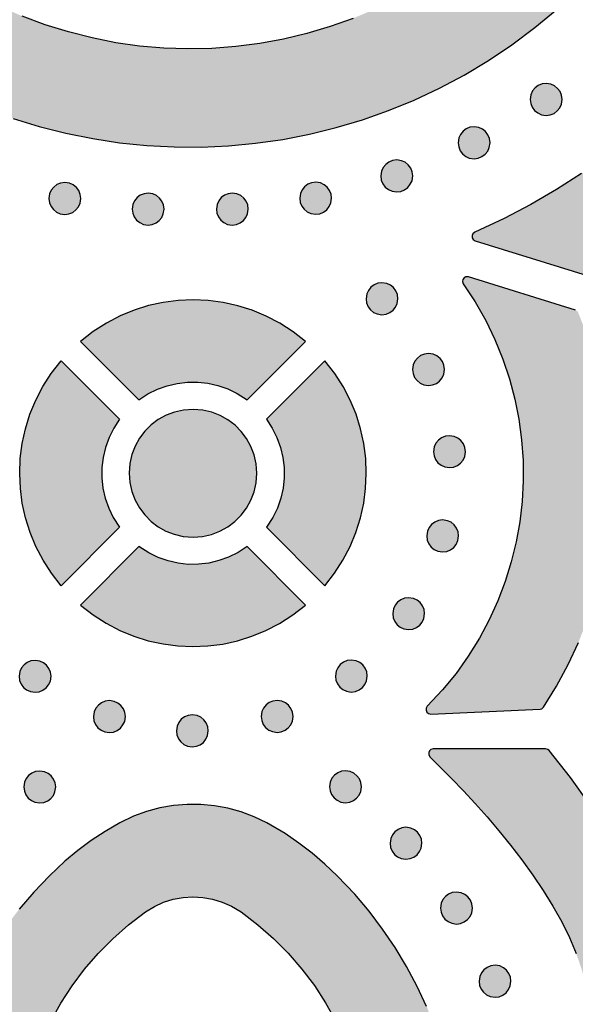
# Model space of a CAD drawing. Header units: millimetres. Extents: x -575 to 893, y -1168 to -690.
# Tile 59 of 72: x 469 to 528, y -888 to -784. Entities that reach past the tile are written whole.
import ezdxf

# ---------------------------------------------------------------- set-up
doc = ezdxf.new("R2010")
doc.units = ezdxf.units.MM
doc.layers.add('pattern', color=7, linetype='Continuous', true_color=0x000000)

msp = doc.modelspace()

# ---------------------------------------------------------------- hatches: boundary and pattern name
at = {"layer": 'pattern'}
for points in [[(526.09, -783.13), (528.85, -780.61), (531.49, -777.99), (534.03, -775.26), (536.45, -772.44), (538.75, -769.51), (540.93, -766.5), (542.99, -763.4), (544.92, -760.22), (546.72, -756.95), (548.42, -753.54), (548.47, -753.4), (548.43, -753.15), (543.55, -741.61), (543.42, -741.42), (543.22, -741.33), (543.01, -741.32), (542.82, -741.41), (542.66, -741.62), (541.28, -744.91), (539.78, -748.14), (538.14, -751.3), (536.38, -754.39), (534.5, -757.4), (532.49, -760.32), (530.37, -763.17), (528.13, -765.92), (525.78, -768.59), (523.32, -771.16), (520.76, -773.63), (517.97, -776.1), (515.89, -777.77), (513.73, -779.31), (511.52, -780.71), (509.24, -781.98), (506.91, -783.11), (504.54, -784.11), (502.12, -784.98), (499.67, -785.71), (497.19, -786.31), (494.68, -786.77), (492.16, -787.09), (489.63, -787.28), (487.08, -787.33), (484.54, -787.25), (482, -787.03), (479.48, -786.68), (476.97, -786.18), (474.48, -785.55), (472.02, -784.78), (469.59, -783.88), (467.21, -782.83), (464.87, -781.65), (462.58, -780.33), (460.28, -778.82), (457.53, -776.81), (454.88, -774.68), (452.33, -772.44), (449.89, -770.09), (447.56, -767.65), (445.35, -765.1), (443.24, -762.46), (441.26, -759.73), (439.4, -756.92), (437.66, -754.02), (436.05, -751.04), (434.58, -747.99), (433.23, -744.86), (432, -741.6), (431.87, -741.4), (431.68, -741.3), (431.46, -741.29), (431.26, -741.38), (431.1, -741.58), (426.28, -753.34), (426.24, -753.49), (426.29, -753.73), (427.93, -757), (429.7, -760.19), (431.59, -763.31), (433.61, -766.34), (435.74, -769.29), (437.98, -772.16), (440.33, -774.94), (442.8, -777.62), (445.37, -780.21), (448.19, -782.82), (450.52, -784.79), (452.93, -786.63), (455.4, -788.32), (457.94, -789.87), (460.54, -791.28), (463.19, -792.55), (465.89, -793.68), (468.63, -794.67), (471.4, -795.53), (474.21, -796.24), (477.04, -796.81), (479.89, -797.24), (482.76, -797.53), (485.63, -797.68), (488.51, -797.7), (491.39, -797.57), (494.25, -797.3), (497.11, -796.89), (499.95, -796.34), (502.76, -795.65), (505.54, -794.82), (508.29, -793.85), (510.99, -792.74), (513.66, -791.49), (516.27, -790.1), (518.82, -788.57), (521.31, -786.9), (523.73, -785.09)], [(555.89, -771.73), (553.8, -774.9), (551.62, -777.96), (549.35, -780.93), (546.98, -783.8), (544.51, -786.59), (541.93, -789.29), (539.24, -791.92), (536.21, -794.68), (533.75, -796.74), (531.24, -798.68), (528.66, -800.5), (526.01, -802.19), (523.29, -803.77), (520.48, -805.24), (517.38, -806.7), (517.19, -806.85), (517.1, -807.05), (517.11, -807.27), (517.22, -807.46), (517.43, -807.6), (529.27, -811.27), (529.42, -811.29), (529.66, -811.22), (532.9, -809.18), (536.05, -807.02), (539.11, -804.75), (542.08, -802.36), (544.96, -799.87), (547.74, -797.27), (550.43, -794.56), (553, -791.76), (555.48, -788.85), (557.84, -785.86), (560.2, -782.61), (560.29, -782.43), (560.26, -782.18), (556.76, -771.83), (556.64, -771.65), (556.48, -771.54), (556.28, -771.5), (556.09, -771.55)], [(526.61, -792.67), (526.55, -792.23), (526.39, -791.84), (526.14, -791.5), (525.81, -791.24), (525.43, -791.06), (524.93, -790.98), (524.49, -791.04), (524.09, -791.2), (523.76, -791.46), (523.49, -791.78), (523.32, -792.17), (523.24, -792.67), (523.3, -793.11), (523.46, -793.5), (523.71, -793.84), (524.04, -794.1), (524.43, -794.28), (524.93, -794.36), (525.36, -794.3), (525.76, -794.14), (526.1, -793.89), (526.36, -793.56), (526.54, -793.17)], [(519, -797.24), (518.94, -796.81), (518.78, -796.41), (518.53, -796.07), (518.2, -795.81), (517.81, -795.63), (517.31, -795.56), (516.88, -795.61), (516.48, -795.78), (516.15, -796.03), (515.88, -796.36), (515.7, -796.74), (515.63, -797.24), (515.69, -797.68), (515.85, -798.08), (516.1, -798.41), (516.43, -798.68), (516.81, -798.86), (517.31, -798.93), (517.75, -798.87), (518.15, -798.71), (518.48, -798.46), (518.75, -798.13), (518.92, -797.74)], [(510.84, -800.75), (510.78, -800.31), (510.62, -799.91), (510.37, -799.58), (510.04, -799.31), (509.65, -799.14), (509.15, -799.06), (508.71, -799.12), (508.32, -799.28), (507.98, -799.53), (507.72, -799.86), (507.54, -800.25), (507.47, -800.75), (507.52, -801.18), (507.69, -801.58), (507.94, -801.92), (508.27, -802.18), (508.65, -802.36), (509.15, -802.43), (509.59, -802.38), (509.98, -802.21), (510.32, -801.96), (510.58, -801.63), (510.76, -801.25)], [(475.79, -803.13), (475.73, -802.69), (475.57, -802.3), (475.32, -801.96), (474.99, -801.7), (474.6, -801.52), (474.1, -801.45), (473.66, -801.5), (473.27, -801.66), (472.93, -801.92), (472.67, -802.24), (472.49, -802.63), (472.42, -803.13), (472.47, -803.57), (472.64, -803.96), (472.89, -804.3), (473.21, -804.57), (473.6, -804.74), (474.1, -804.82), (474.54, -804.76), (474.93, -804.6), (475.27, -804.34), (475.53, -804.02), (475.71, -803.63)], [(502.27, -803.1), (502.21, -802.66), (502.05, -802.27), (501.8, -801.93), (501.47, -801.67), (501.09, -801.49), (500.59, -801.41), (500.15, -801.47), (499.76, -801.63), (499.42, -801.89), (499.15, -802.21), (498.98, -802.6), (498.9, -803.1), (498.96, -803.54), (499.12, -803.93), (499.37, -804.27), (499.7, -804.53), (500.09, -804.71), (500.59, -804.79), (501.02, -804.73), (501.42, -804.57), (501.76, -804.31), (502.02, -803.99), (502.2, -803.6)], [(484.58, -804.25), (484.52, -803.81), (484.36, -803.41), (484.11, -803.08), (483.78, -802.81), (483.39, -802.63), (482.89, -802.56), (482.46, -802.62), (482.06, -802.78), (481.73, -803.03), (481.46, -803.36), (481.28, -803.75), (481.21, -804.25), (481.27, -804.68), (481.43, -805.08), (481.68, -805.41), (482.01, -805.68), (482.39, -805.86), (482.89, -805.93), (483.33, -805.87), (483.73, -805.71), (484.06, -805.46), (484.33, -805.13), (484.5, -804.75)], [(493.47, -804.25), (493.41, -803.81), (493.25, -803.42), (493, -803.08), (492.67, -802.81), (492.28, -802.64), (491.78, -802.56), (491.35, -802.62), (490.95, -802.78), (490.62, -803.03), (490.35, -803.36), (490.17, -803.75), (490.1, -804.25), (490.16, -804.69), (490.32, -805.08), (490.57, -805.42), (490.9, -805.68), (491.28, -805.86), (491.78, -805.93), (492.22, -805.88), (492.62, -805.71), (492.95, -805.46), (493.22, -805.14), (493.39, -804.75)], [(524.66, -856.82), (526.02, -854.61), (527.25, -852.33), (528.33, -850), (529.27, -847.62), (530.07, -845.2), (530.73, -842.74), (531.24, -840.25), (531.61, -837.74), (531.83, -835.22), (531.91, -832.69), (531.84, -830.15), (531.62, -827.61), (531.26, -825.09), (530.75, -822.58), (530.09, -820.1), (529.28, -817.64), (528.31, -815.18), (528.23, -815.04), (528.01, -814.91), (516.71, -811.41), (516.46, -811.39), (516.25, -811.5), (516.12, -811.68), (516.08, -811.9), (516.17, -812.14), (517.42, -814.05), (518.54, -816.02), (519.51, -818.03), (520.35, -820.09), (521.05, -822.18), (521.61, -824.3), (522.04, -826.44), (522.33, -828.6), (522.48, -830.77), (522.5, -832.93), (522.39, -835.1), (522.14, -837.25), (521.76, -839.38), (521.24, -841.49), (520.6, -843.57), (519.82, -845.61), (518.91, -847.61), (517.87, -849.55), (516.7, -851.44), (515.41, -853.26), (513.98, -855.01), (512.37, -856.73), (512.25, -856.94), (512.24, -857.15), (512.32, -857.35), (512.49, -857.5), (512.74, -857.56), (524.28, -857.04), (524.47, -857)], [(509.28, -813.71), (509.22, -813.28), (509.06, -812.88), (508.81, -812.54), (508.48, -812.28), (508.09, -812.1), (507.59, -812.03), (507.15, -812.08), (506.76, -812.25), (506.42, -812.5), (506.16, -812.83), (505.98, -813.21), (505.91, -813.71), (505.97, -814.15), (506.13, -814.55), (506.38, -814.88), (506.71, -815.15), (507.09, -815.32), (507.59, -815.4), (508.03, -815.34), (508.42, -815.18), (508.76, -814.93), (509.03, -814.6), (509.2, -814.21)], [(499.51, -818.21), (498.2, -817.19), (496.81, -816.3), (495.37, -815.55), (493.89, -814.93), (492.36, -814.45), (490.81, -814.11), (489.23, -813.9), (487.65, -813.83), (486.07, -813.9), (484.5, -814.1), (482.94, -814.44), (481.42, -814.92), (479.93, -815.53), (478.49, -816.28), (477.1, -817.17), (475.76, -818.21), (481.92, -824.38), (482.87, -823.76), (483.87, -823.27), (484.9, -822.9), (485.96, -822.65), (487.04, -822.52), (488.13, -822.51), (489.21, -822.63), (490.27, -822.87), (491.31, -823.23), (492.31, -823.71), (493.35, -824.38)], [(514.19, -821.18), (514.13, -820.74), (513.97, -820.35), (513.72, -820.01), (513.39, -819.75), (513, -819.57), (512.5, -819.5), (512.07, -819.55), (511.67, -819.72), (511.33, -819.97), (511.07, -820.29), (510.89, -820.68), (510.82, -821.18), (510.87, -821.62), (511.04, -822.01), (511.29, -822.35), (511.62, -822.62), (512, -822.79), (512.5, -822.87), (512.94, -822.81), (513.33, -822.65), (513.67, -822.4), (513.94, -822.07), (514.11, -821.68)], [(479.88, -826.42), (479.27, -827.37), (478.77, -828.36), (478.4, -829.4), (478.15, -830.46), (478.02, -831.54), (478.02, -832.62), (478.13, -833.7), (478.37, -834.77), (478.73, -835.81), (479.22, -836.81), (479.88, -837.84), (473.71, -844.01), (472.69, -842.69), (471.8, -841.31), (471.05, -839.87), (470.43, -838.38), (469.96, -836.85), (469.61, -835.3), (469.41, -833.73), (469.34, -832.15), (469.4, -830.56), (469.61, -828.99), (469.95, -827.44), (470.42, -825.91), (471.04, -824.42), (471.78, -822.98), (472.67, -821.6), (473.71, -820.25)], [(501.55, -820.25), (495.39, -826.42), (496, -827.37), (496.5, -828.36), (496.87, -829.4), (497.12, -830.46), (497.25, -831.54), (497.25, -832.62), (497.14, -833.7), (496.9, -834.77), (496.54, -835.81), (496.05, -836.81), (495.39, -837.84), (501.55, -844.01), (502.58, -842.69), (503.47, -841.31), (504.22, -839.87), (504.84, -838.38), (505.32, -836.85), (505.66, -835.3), (505.86, -833.73), (505.93, -832.15), (505.87, -830.56), (505.66, -828.99), (505.32, -827.44), (504.85, -825.91), (504.23, -824.42), (503.49, -822.98), (502.6, -821.6)], [(494.38, -832.13), (494.3, -831.14), (494.09, -830.19), (493.75, -829.3), (493.3, -828.47), (492.73, -827.72), (492.07, -827.05), (491.32, -826.49), (490.5, -826.02), (489.61, -825.68), (488.66, -825.47), (487.64, -825.39), (486.64, -825.46), (485.69, -825.67), (484.8, -826.01), (483.97, -826.47), (483.22, -827.03), (482.56, -827.7), (481.99, -828.44), (481.53, -829.27), (481.19, -830.16), (480.97, -831.11), (480.9, -832.13), (480.97, -833.12), (481.18, -834.07), (481.52, -834.96), (481.98, -835.79), (482.54, -836.54), (483.2, -837.21), (483.95, -837.78), (484.77, -838.24), (485.66, -838.58), (486.61, -838.8), (487.64, -838.87), (488.63, -838.8), (489.58, -838.59), (490.47, -838.25), (491.3, -837.79), (492.05, -837.23), (492.71, -836.57), (493.28, -835.82), (493.74, -834.99), (494.08, -834.1), (494.3, -833.15)], [(516.4, -829.86), (516.34, -829.42), (516.18, -829.03), (515.93, -828.69), (515.6, -828.42), (515.22, -828.25), (514.72, -828.17), (514.28, -828.23), (513.89, -828.39), (513.55, -828.64), (513.28, -828.97), (513.11, -829.36), (513.03, -829.86), (513.09, -830.3), (513.25, -830.69), (513.5, -831.03), (513.83, -831.29), (514.22, -831.47), (514.72, -831.54), (515.15, -831.49), (515.55, -831.32), (515.89, -831.07), (516.15, -830.75), (516.33, -830.36)], [(515.68, -838.75), (515.62, -838.31), (515.46, -837.92), (515.21, -837.58), (514.88, -837.31), (514.49, -837.14), (513.99, -837.06), (513.56, -837.12), (513.16, -837.28), (512.83, -837.53), (512.56, -837.86), (512.38, -838.25), (512.31, -838.75), (512.37, -839.19), (512.53, -839.58), (512.78, -839.92), (513.11, -840.18), (513.49, -840.36), (513.99, -840.43), (514.43, -840.38), (514.83, -840.21), (515.16, -839.96), (515.43, -839.64), (515.6, -839.25)], [(475.76, -846.05), (477.08, -847.08), (478.46, -847.96), (479.9, -848.72), (481.39, -849.33), (482.91, -849.81), (484.47, -850.15), (486.04, -850.36), (487.62, -850.43), (489.2, -850.36), (490.77, -850.16), (492.33, -849.82), (493.85, -849.34), (495.34, -848.73), (496.78, -847.98), (498.17, -847.09), (499.51, -846.05), (493.35, -839.88), (492.4, -840.5), (491.4, -840.99), (490.37, -841.36), (489.31, -841.61), (488.23, -841.74), (487.14, -841.75), (486.06, -841.63), (485, -841.39), (483.96, -841.03), (482.96, -840.55), (481.93, -839.88)], [(512.09, -846.95), (512.03, -846.52), (511.87, -846.12), (511.62, -845.78), (511.29, -845.52), (510.9, -845.34), (510.4, -845.27), (509.97, -845.33), (509.57, -845.49), (509.24, -845.74), (508.97, -846.07), (508.8, -846.45), (508.72, -846.95), (508.78, -847.39), (508.94, -847.79), (509.19, -848.12), (509.52, -848.39), (509.9, -848.56), (510.4, -848.64), (510.84, -848.58), (511.24, -848.42), (511.57, -848.17), (511.84, -847.84), (512.02, -847.45)], [(472.64, -853.57), (472.59, -853.13), (472.42, -852.74), (472.17, -852.4), (471.84, -852.14), (471.46, -851.96), (470.96, -851.89), (470.52, -851.94), (470.13, -852.1), (469.79, -852.36), (469.52, -852.68), (469.35, -853.07), (469.27, -853.57), (469.33, -854.01), (469.49, -854.4), (469.74, -854.74), (470.07, -855.01), (470.46, -855.18), (470.96, -855.26), (471.39, -855.2), (471.79, -855.04), (472.13, -854.79), (472.39, -854.46), (472.57, -854.07)], [(506.04, -853.54), (505.98, -853.1), (505.82, -852.71), (505.56, -852.37), (505.24, -852.11), (504.85, -851.93), (504.35, -851.86), (503.91, -851.91), (503.52, -852.08), (503.18, -852.33), (502.92, -852.66), (502.74, -853.04), (502.67, -853.54), (502.72, -853.98), (502.89, -854.37), (503.14, -854.71), (503.46, -854.98), (503.85, -855.15), (504.35, -855.23), (504.79, -855.17), (505.18, -855.01), (505.52, -854.76), (505.78, -854.43), (505.96, -854.04)], [(480.49, -857.83), (480.44, -857.39), (480.28, -856.99), (480.02, -856.66), (479.7, -856.39), (479.31, -856.22), (478.81, -856.14), (478.37, -856.2), (477.98, -856.36), (477.64, -856.61), (477.38, -856.94), (477.2, -857.33), (477.13, -857.83), (477.18, -858.26), (477.34, -858.66), (477.6, -859), (477.92, -859.26), (478.31, -859.44), (478.81, -859.51), (479.25, -859.46), (479.64, -859.29), (479.98, -859.04), (480.24, -858.71), (480.42, -858.33)], [(498.2, -857.8), (498.14, -857.37), (497.98, -856.97), (497.73, -856.63), (497.4, -856.37), (497.01, -856.19), (496.51, -856.12), (496.08, -856.18), (495.68, -856.34), (495.35, -856.59), (495.08, -856.92), (494.91, -857.3), (494.83, -857.8), (494.89, -858.24), (495.05, -858.64), (495.3, -858.97), (495.63, -859.24), (496.02, -859.41), (496.51, -859.49), (496.95, -859.43), (497.35, -859.27), (497.68, -859.02), (497.95, -858.69), (498.13, -858.3)], [(489.25, -859.32), (489.19, -858.89), (489.03, -858.49), (488.78, -858.15), (488.45, -857.89), (488.06, -857.71), (487.56, -857.64), (487.13, -857.7), (486.73, -857.86), (486.4, -858.11), (486.13, -858.44), (485.96, -858.82), (485.88, -859.32), (485.94, -859.76), (486.1, -860.16), (486.35, -860.49), (486.68, -860.76), (487.06, -860.94), (487.56, -861.01), (488, -860.95), (488.4, -860.79), (488.73, -860.54), (489, -860.21), (489.17, -859.82)], [(554.46, -890.84), (554.43, -890.67), (554.28, -890.47), (551.54, -888.3), (548.73, -886.27), (545.85, -884.37), (542.9, -882.59), (539.86, -880.93), (536.61, -879.32), (536.54, -879.29), (536.38, -879.09), (534.84, -875.95), (533.18, -872.91), (531.41, -869.95), (529.51, -867.07), (527.48, -864.26), (525.24, -861.41), (525.11, -861.3), (524.87, -861.24), (512.99, -861.24), (512.76, -861.29), (512.6, -861.43), (512.52, -861.63), (512.52, -861.84), (512.65, -862.06), (513.78, -863.18), (514.96, -864.38), (516.18, -865.66), (517.43, -867), (518.68, -868.41), (519.93, -869.88), (521.17, -871.4), (522.37, -872.96), (523.52, -874.55), (524.62, -876.18), (525.64, -877.83), (526.57, -879.49), (527.39, -881.16), (528.1, -882.84), (528.68, -884.51), (529.12, -886.2), (529.18, -886.36), (529.26, -886.47), (529.49, -886.57), (531.15, -887), (532.82, -887.58), (534.5, -888.29), (536.17, -889.11), (537.83, -890.04), (539.48, -891.06), (541.11, -892.16), (542.7, -893.31), (544.26, -894.51), (545.78, -895.74), (547.25, -897), (548.66, -898.25), (550.01, -899.5), (551.28, -900.72), (552.49, -901.9), (553.62, -903.05), (553.82, -903.18), (554.03, -903.19), (554.23, -903.12), (554.38, -902.97), (554.45, -902.72)], [(473.14, -865.25), (473.08, -864.81), (472.92, -864.42), (472.67, -864.08), (472.34, -863.82), (471.95, -863.64), (471.45, -863.57), (471.01, -863.62), (470.62, -863.79), (470.28, -864.04), (470.02, -864.36), (469.84, -864.75), (469.77, -865.25), (469.83, -865.69), (469.99, -866.08), (470.24, -866.42), (470.57, -866.69), (470.95, -866.86), (471.45, -866.94), (471.89, -866.88), (472.29, -866.72), (472.62, -866.47), (472.89, -866.14), (473.06, -865.75)], [(505.42, -865.23), (505.37, -864.79), (505.2, -864.4), (504.95, -864.06), (504.62, -863.79), (504.24, -863.62), (503.74, -863.54), (503.3, -863.6), (502.91, -863.76), (502.57, -864.01), (502.31, -864.34), (502.13, -864.73), (502.05, -865.23), (502.11, -865.67), (502.27, -866.06), (502.53, -866.4), (502.85, -866.66), (503.24, -866.84), (503.74, -866.91), (504.18, -866.86), (504.57, -866.69), (504.91, -866.44), (505.17, -866.12), (505.35, -865.73)], [(464.02, -886.32), (463.13, -888.2), (462.37, -890.09), (461.73, -892.01), (461.21, -893.96), (460.81, -895.96), (460.5, -898.25), (460.52, -898.44), (460.65, -898.65), (467.9, -905.82), (468.09, -905.94), (468.29, -905.96), (468.48, -905.89), (468.63, -905.76), (468.72, -905.51), (468.92, -903.46), (469.19, -901.43), (469.73, -898.31), (470.23, -896.14), (470.89, -894.03), (471.68, -891.98), (472.61, -889.99), (473.68, -888.08), (474.87, -886.24), (476.19, -884.49), (477.62, -882.83), (479.17, -881.27), (480.84, -879.81), (482.63, -878.45), (483.56, -877.88), (484.53, -877.43), (485.54, -877.11), (486.58, -876.92), (487.63, -876.85), (488.68, -876.91), (489.71, -877.1), (490.73, -877.4), (491.71, -877.84), (492.71, -878.45), (494.48, -879.79), (496.14, -881.25), (497.7, -882.81), (499.13, -884.47), (500.45, -886.22), (501.64, -888.05), (502.71, -889.97), (503.64, -891.95), (504.44, -894), (505.1, -896.11), (505.61, -898.31), (505.98, -900.33), (506.28, -902.36), (506.62, -905.51), (506.68, -905.72), (506.82, -905.87), (507.01, -905.95), (507.21, -905.95), (507.43, -905.82), (514.69, -898.65), (514.8, -898.5), (514.83, -898.25), (514.56, -896.19), (514.18, -894.19), (513.67, -892.23), (513.05, -890.31), (512.3, -888.41), (511.32, -886.32), (510.19, -884.21), (508.97, -882.19), (507.65, -880.25), (506.23, -878.38), (504.71, -876.58), (502.87, -874.62), (501.57, -873.39), (500.22, -872.24), (498.82, -871.17), (497.35, -870.18), (495.42, -869.05), (494.09, -868.4), (492.72, -867.89), (491.31, -867.5), (489.89, -867.23), (488.45, -867.1), (487.01, -867.1), (485.57, -867.22), (484.14, -867.47), (482.74, -867.85), (481.36, -868.35), (479.92, -869.05), (478.37, -869.95), (476.88, -870.92), (475.46, -871.96), (474.1, -873.09), (472.47, -874.62), (470.83, -876.36), (469.29, -878.15), (467.86, -880.01), (466.53, -881.94), (465.3, -883.95)], [(511.81, -871.2), (511.75, -870.76), (511.59, -870.36), (511.34, -870.03), (511.01, -869.76), (510.62, -869.59), (510.12, -869.51), (509.69, -869.57), (509.29, -869.73), (508.96, -869.98), (508.69, -870.31), (508.52, -870.7), (508.44, -871.2), (508.5, -871.63), (508.66, -872.03), (508.91, -872.37), (509.24, -872.63), (509.63, -872.81), (510.12, -872.88), (510.56, -872.82), (510.96, -872.66), (511.29, -872.41), (511.56, -872.08), (511.73, -871.7)], [(517.14, -878.03), (517.08, -877.59), (516.92, -877.2), (516.67, -876.86), (516.34, -876.6), (515.95, -876.42), (515.45, -876.34), (515.01, -876.4), (514.62, -876.56), (514.28, -876.82), (514.02, -877.14), (513.84, -877.53), (513.77, -878.03), (513.83, -878.47), (513.99, -878.86), (514.24, -879.2), (514.57, -879.47), (514.95, -879.64), (515.45, -879.72), (515.89, -879.66), (516.28, -879.5), (516.62, -879.25), (516.89, -878.92), (517.06, -878.53)], [(521.21, -885.76), (521.16, -885.33), (520.99, -884.93), (520.74, -884.59), (520.41, -884.33), (520.03, -884.15), (519.53, -884.08), (519.09, -884.13), (518.7, -884.3), (518.36, -884.55), (518.1, -884.88), (517.92, -885.26), (517.84, -885.76), (517.9, -886.2), (518.06, -886.6), (518.31, -886.93), (518.64, -887.2), (519.03, -887.37), (519.53, -887.45), (519.96, -887.39), (520.36, -887.23), (520.7, -886.98), (520.96, -886.65), (521.14, -886.26)]]:
    msp.add_hatch(color=256, dxfattribs=at).paths.add_polyline_path(points, flags=0)

# ---------------------------------------------------------------- linework, layer by layer
for points in [[(468.63, -794.67), (471.4, -795.53), (474.21, -796.24), (477.04, -796.81), (479.89, -797.24), (482.76, -797.53), (485.63, -797.68), (488.51, -797.7), (491.39, -797.57), (494.25, -797.3), (497.11, -796.89), (499.95, -796.34), (502.76, -795.65), (505.54, -794.82), (508.29, -793.85), (510.99, -792.74), (513.66, -791.49), (516.27, -790.1), (518.82, -788.57), (521.31, -786.9), (523.73, -785.09), (526.09, -783.13)], [(504.54, -784.11), (502.12, -784.98), (499.67, -785.71), (497.19, -786.31), (494.68, -786.77), (492.16, -787.09), (489.63, -787.28), (487.08, -787.33), (484.54, -787.25), (482, -787.03), (479.48, -786.68), (476.97, -786.18), (474.48, -785.55), (472.02, -784.78), (469.59, -783.88)], [(528.66, -800.5), (526.01, -802.19), (523.29, -803.77), (520.48, -805.24), (517.38, -806.7), (517.19, -806.85), (517.1, -807.05), (517.11, -807.27), (517.22, -807.46), (517.43, -807.6), (529.27, -811.27)], [(528.01, -814.91), (516.71, -811.41), (516.46, -811.39), (516.25, -811.5), (516.12, -811.68), (516.08, -811.9), (516.17, -812.14), (517.42, -814.05), (518.54, -816.02), (519.51, -818.03), (520.35, -820.09), (521.05, -822.18), (521.61, -824.3), (522.04, -826.44), (522.33, -828.6), (522.48, -830.77), (522.5, -832.93), (522.39, -835.1), (522.14, -837.25), (521.76, -839.38), (521.24, -841.49), (520.6, -843.57), (519.82, -845.61), (518.91, -847.61), (517.87, -849.55), (516.7, -851.44), (515.41, -853.26), (513.98, -855.01), (512.37, -856.73), (512.25, -856.94), (512.24, -857.15), (512.32, -857.35), (512.49, -857.5), (512.74, -857.56), (524.28, -857.04), (524.47, -857), (524.66, -856.82), (526.02, -854.61), (527.25, -852.33), (528.33, -850)], [(529.51, -867.07), (527.48, -864.26), (525.24, -861.41), (525.11, -861.3), (524.87, -861.24), (512.99, -861.24), (512.76, -861.29), (512.6, -861.43), (512.52, -861.63), (512.52, -861.84), (512.65, -862.06), (513.78, -863.18), (514.96, -864.38), (516.18, -865.66), (517.43, -867), (518.68, -868.41), (519.93, -869.88), (521.17, -871.4), (522.37, -872.96), (523.52, -874.55), (524.62, -876.18), (525.64, -877.83), (526.57, -879.49), (527.39, -881.16), (528.1, -882.84)], [(512.3, -888.41), (511.32, -886.32), (510.19, -884.21), (508.97, -882.19), (507.65, -880.25), (506.23, -878.38), (504.71, -876.58), (502.87, -874.62), (501.57, -873.39), (500.22, -872.24), (498.82, -871.17), (497.35, -870.18), (495.42, -869.05), (494.09, -868.4), (492.72, -867.89), (491.31, -867.5), (489.89, -867.23), (488.45, -867.1), (487.01, -867.1), (485.57, -867.22), (484.14, -867.47), (482.74, -867.85), (481.36, -868.35), (479.92, -869.05), (478.37, -869.95), (476.88, -870.92), (475.46, -871.96), (474.1, -873.09), (472.47, -874.62), (470.83, -876.36), (469.29, -878.15)], [(472.61, -889.99), (473.68, -888.08), (474.87, -886.24), (476.19, -884.49), (477.62, -882.83), (479.17, -881.27), (480.84, -879.81), (482.63, -878.45), (483.56, -877.88), (484.53, -877.43), (485.54, -877.11), (486.58, -876.92), (487.63, -876.85), (488.68, -876.91), (489.71, -877.1), (490.73, -877.4), (491.71, -877.84), (492.71, -878.45), (494.48, -879.79), (496.14, -881.25), (497.7, -882.81), (499.13, -884.47), (500.45, -886.22), (501.64, -888.05), (502.71, -889.97)]]:
    msp.add_lwpolyline(points, dxfattribs=at)
for points in [[(526.61, -792.67), (526.55, -792.23), (526.39, -791.84), (526.14, -791.5), (525.81, -791.24), (525.43, -791.06), (524.93, -790.98), (524.49, -791.04), (524.09, -791.2), (523.76, -791.46), (523.49, -791.78), (523.32, -792.17), (523.24, -792.67), (523.3, -793.11), (523.46, -793.5), (523.71, -793.84), (524.04, -794.1), (524.43, -794.28), (524.93, -794.36), (525.36, -794.3), (525.76, -794.14), (526.1, -793.89), (526.36, -793.56), (526.54, -793.17)], [(519, -797.24), (518.94, -796.81), (518.78, -796.41), (518.53, -796.07), (518.2, -795.81), (517.81, -795.63), (517.31, -795.56), (516.88, -795.61), (516.48, -795.78), (516.15, -796.03), (515.88, -796.36), (515.7, -796.74), (515.63, -797.24), (515.69, -797.68), (515.85, -798.08), (516.1, -798.41), (516.43, -798.68), (516.81, -798.86), (517.31, -798.93), (517.75, -798.87), (518.15, -798.71), (518.48, -798.46), (518.75, -798.13), (518.92, -797.74)], [(510.84, -800.75), (510.78, -800.31), (510.62, -799.91), (510.37, -799.58), (510.04, -799.31), (509.65, -799.14), (509.15, -799.06), (508.71, -799.12), (508.32, -799.28), (507.98, -799.53), (507.72, -799.86), (507.54, -800.25), (507.47, -800.75), (507.52, -801.18), (507.69, -801.58), (507.94, -801.92), (508.27, -802.18), (508.65, -802.36), (509.15, -802.43), (509.59, -802.38), (509.98, -802.21), (510.32, -801.96), (510.58, -801.63), (510.76, -801.25)], [(475.79, -803.13), (475.73, -802.69), (475.57, -802.3), (475.32, -801.96), (474.99, -801.7), (474.6, -801.52), (474.1, -801.45), (473.66, -801.5), (473.27, -801.66), (472.93, -801.92), (472.67, -802.24), (472.49, -802.63), (472.42, -803.13), (472.47, -803.57), (472.64, -803.96), (472.89, -804.3), (473.21, -804.57), (473.6, -804.74), (474.1, -804.82), (474.54, -804.76), (474.93, -804.6), (475.27, -804.34), (475.53, -804.02), (475.71, -803.63)], [(502.27, -803.1), (502.21, -802.66), (502.05, -802.27), (501.8, -801.93), (501.47, -801.67), (501.09, -801.49), (500.59, -801.41), (500.15, -801.47), (499.76, -801.63), (499.42, -801.89), (499.15, -802.21), (498.98, -802.6), (498.9, -803.1), (498.96, -803.54), (499.12, -803.93), (499.37, -804.27), (499.7, -804.53), (500.09, -804.71), (500.59, -804.79), (501.02, -804.73), (501.42, -804.57), (501.76, -804.31), (502.02, -803.99), (502.2, -803.6)], [(484.58, -804.25), (484.52, -803.81), (484.36, -803.41), (484.11, -803.08), (483.78, -802.81), (483.39, -802.63), (482.89, -802.56), (482.46, -802.62), (482.06, -802.78), (481.73, -803.03), (481.46, -803.36), (481.28, -803.75), (481.21, -804.25), (481.27, -804.68), (481.43, -805.08), (481.68, -805.41), (482.01, -805.68), (482.39, -805.86), (482.89, -805.93), (483.33, -805.87), (483.73, -805.71), (484.06, -805.46), (484.33, -805.13), (484.5, -804.75)], [(493.47, -804.25), (493.41, -803.81), (493.25, -803.42), (493, -803.08), (492.67, -802.81), (492.28, -802.64), (491.78, -802.56), (491.35, -802.62), (490.95, -802.78), (490.62, -803.03), (490.35, -803.36), (490.17, -803.75), (490.1, -804.25), (490.16, -804.69), (490.32, -805.08), (490.57, -805.42), (490.9, -805.68), (491.28, -805.86), (491.78, -805.93), (492.22, -805.88), (492.62, -805.71), (492.95, -805.46), (493.22, -805.14), (493.39, -804.75)], [(509.28, -813.71), (509.22, -813.28), (509.06, -812.88), (508.81, -812.54), (508.48, -812.28), (508.09, -812.1), (507.59, -812.03), (507.15, -812.08), (506.76, -812.25), (506.42, -812.5), (506.16, -812.83), (505.98, -813.21), (505.91, -813.71), (505.97, -814.15), (506.13, -814.55), (506.38, -814.88), (506.71, -815.15), (507.09, -815.32), (507.59, -815.4), (508.03, -815.34), (508.42, -815.18), (508.76, -814.93), (509.03, -814.6), (509.2, -814.21)], [(499.51, -818.21), (498.2, -817.19), (496.81, -816.3), (495.37, -815.55), (493.89, -814.93), (492.36, -814.45), (490.81, -814.11), (489.23, -813.9), (487.65, -813.83), (486.07, -813.9), (484.5, -814.1), (482.94, -814.44), (481.42, -814.92), (479.93, -815.53), (478.49, -816.28), (477.1, -817.17), (475.76, -818.21), (481.92, -824.38), (482.87, -823.76), (483.87, -823.27), (484.9, -822.9), (485.96, -822.65), (487.04, -822.52), (488.13, -822.51), (489.21, -822.63), (490.27, -822.87), (491.31, -823.23), (492.31, -823.71), (493.35, -824.38)], [(514.19, -821.18), (514.13, -820.74), (513.97, -820.35), (513.72, -820.01), (513.39, -819.75), (513, -819.57), (512.5, -819.5), (512.07, -819.55), (511.67, -819.72), (511.33, -819.97), (511.07, -820.29), (510.89, -820.68), (510.82, -821.18), (510.87, -821.62), (511.04, -822.01), (511.29, -822.35), (511.62, -822.62), (512, -822.79), (512.5, -822.87), (512.94, -822.81), (513.33, -822.65), (513.67, -822.4), (513.94, -822.07), (514.11, -821.68)], [(479.88, -826.42), (479.27, -827.37), (478.77, -828.36), (478.4, -829.4), (478.15, -830.46), (478.02, -831.54), (478.02, -832.62), (478.13, -833.7), (478.37, -834.77), (478.73, -835.81), (479.22, -836.81), (479.88, -837.84), (473.71, -844.01), (472.69, -842.69), (471.8, -841.31), (471.05, -839.87), (470.43, -838.38), (469.96, -836.85), (469.61, -835.3), (469.41, -833.73), (469.34, -832.15), (469.4, -830.56), (469.61, -828.99), (469.95, -827.44), (470.42, -825.91), (471.04, -824.42), (471.78, -822.98), (472.67, -821.6), (473.71, -820.25)], [(501.55, -820.25), (495.39, -826.42), (496, -827.37), (496.5, -828.36), (496.87, -829.4), (497.12, -830.46), (497.25, -831.54), (497.25, -832.62), (497.14, -833.7), (496.9, -834.77), (496.54, -835.81), (496.05, -836.81), (495.39, -837.84), (501.55, -844.01), (502.58, -842.69), (503.47, -841.31), (504.22, -839.87), (504.84, -838.38), (505.32, -836.85), (505.66, -835.3), (505.86, -833.73), (505.93, -832.15), (505.87, -830.56), (505.66, -828.99), (505.32, -827.44), (504.85, -825.91), (504.23, -824.42), (503.49, -822.98), (502.6, -821.6)], [(494.38, -832.13), (494.3, -831.14), (494.09, -830.19), (493.75, -829.3), (493.3, -828.47), (492.73, -827.72), (492.07, -827.05), (491.32, -826.49), (490.5, -826.02), (489.61, -825.68), (488.66, -825.47), (487.64, -825.39), (486.64, -825.46), (485.69, -825.67), (484.8, -826.01), (483.97, -826.47), (483.22, -827.03), (482.56, -827.7), (481.99, -828.44), (481.53, -829.27), (481.19, -830.16), (480.97, -831.11), (480.9, -832.13), (480.97, -833.12), (481.18, -834.07), (481.52, -834.96), (481.98, -835.79), (482.54, -836.54), (483.2, -837.21), (483.95, -837.78), (484.77, -838.24), (485.66, -838.58), (486.61, -838.8), (487.64, -838.87), (488.63, -838.8), (489.58, -838.59), (490.47, -838.25), (491.3, -837.79), (492.05, -837.23), (492.71, -836.57), (493.28, -835.82), (493.74, -834.99), (494.08, -834.1), (494.3, -833.15)], [(516.4, -829.86), (516.34, -829.42), (516.18, -829.03), (515.93, -828.69), (515.6, -828.42), (515.22, -828.25), (514.72, -828.17), (514.28, -828.23), (513.89, -828.39), (513.55, -828.64), (513.28, -828.97), (513.11, -829.36), (513.03, -829.86), (513.09, -830.3), (513.25, -830.69), (513.5, -831.03), (513.83, -831.29), (514.22, -831.47), (514.72, -831.54), (515.15, -831.49), (515.55, -831.32), (515.89, -831.07), (516.15, -830.75), (516.33, -830.36)], [(515.68, -838.75), (515.62, -838.31), (515.46, -837.92), (515.21, -837.58), (514.88, -837.31), (514.49, -837.14), (513.99, -837.06), (513.56, -837.12), (513.16, -837.28), (512.83, -837.53), (512.56, -837.86), (512.38, -838.25), (512.31, -838.75), (512.37, -839.19), (512.53, -839.58), (512.78, -839.92), (513.11, -840.18), (513.49, -840.36), (513.99, -840.43), (514.43, -840.38), (514.83, -840.21), (515.16, -839.96), (515.43, -839.64), (515.6, -839.25)], [(475.76, -846.05), (477.08, -847.08), (478.46, -847.96), (479.9, -848.72), (481.39, -849.33), (482.91, -849.81), (484.47, -850.15), (486.04, -850.36), (487.62, -850.43), (489.2, -850.36), (490.77, -850.16), (492.33, -849.82), (493.85, -849.34), (495.34, -848.73), (496.78, -847.98), (498.17, -847.09), (499.51, -846.05), (493.35, -839.88), (492.4, -840.5), (491.4, -840.99), (490.37, -841.36), (489.31, -841.61), (488.23, -841.74), (487.14, -841.75), (486.06, -841.63), (485, -841.39), (483.96, -841.03), (482.96, -840.55), (481.93, -839.88)], [(512.09, -846.95), (512.03, -846.52), (511.87, -846.12), (511.62, -845.78), (511.29, -845.52), (510.9, -845.34), (510.4, -845.27), (509.97, -845.33), (509.57, -845.49), (509.24, -845.74), (508.97, -846.07), (508.8, -846.45), (508.72, -846.95), (508.78, -847.39), (508.94, -847.79), (509.19, -848.12), (509.52, -848.39), (509.9, -848.56), (510.4, -848.64), (510.84, -848.58), (511.24, -848.42), (511.57, -848.17), (511.84, -847.84), (512.02, -847.45)], [(472.64, -853.57), (472.59, -853.13), (472.42, -852.74), (472.17, -852.4), (471.84, -852.14), (471.46, -851.96), (470.96, -851.89), (470.52, -851.94), (470.13, -852.1), (469.79, -852.36), (469.52, -852.68), (469.35, -853.07), (469.27, -853.57), (469.33, -854.01), (469.49, -854.4), (469.74, -854.74), (470.07, -855.01), (470.46, -855.18), (470.96, -855.26), (471.39, -855.2), (471.79, -855.04), (472.13, -854.79), (472.39, -854.46), (472.57, -854.07)], [(506.04, -853.54), (505.98, -853.1), (505.82, -852.71), (505.56, -852.37), (505.24, -852.11), (504.85, -851.93), (504.35, -851.86), (503.91, -851.91), (503.52, -852.08), (503.18, -852.33), (502.92, -852.66), (502.74, -853.04), (502.67, -853.54), (502.72, -853.98), (502.89, -854.37), (503.14, -854.71), (503.46, -854.98), (503.85, -855.15), (504.35, -855.23), (504.79, -855.17), (505.18, -855.01), (505.52, -854.76), (505.78, -854.43), (505.96, -854.04)], [(480.49, -857.83), (480.44, -857.39), (480.28, -856.99), (480.02, -856.66), (479.7, -856.39), (479.31, -856.22), (478.81, -856.14), (478.37, -856.2), (477.98, -856.36), (477.64, -856.61), (477.38, -856.94), (477.2, -857.33), (477.13, -857.83), (477.18, -858.26), (477.34, -858.66), (477.6, -859), (477.92, -859.26), (478.31, -859.44), (478.81, -859.51), (479.25, -859.46), (479.64, -859.29), (479.98, -859.04), (480.24, -858.71), (480.42, -858.33)], [(498.2, -857.8), (498.14, -857.37), (497.98, -856.97), (497.73, -856.63), (497.4, -856.37), (497.01, -856.19), (496.51, -856.12), (496.08, -856.18), (495.68, -856.34), (495.35, -856.59), (495.08, -856.92), (494.91, -857.3), (494.83, -857.8), (494.89, -858.24), (495.05, -858.64), (495.3, -858.97), (495.63, -859.24), (496.02, -859.41), (496.51, -859.49), (496.95, -859.43), (497.35, -859.27), (497.68, -859.02), (497.95, -858.69), (498.13, -858.3)], [(489.25, -859.32), (489.19, -858.89), (489.03, -858.49), (488.78, -858.15), (488.45, -857.89), (488.06, -857.71), (487.56, -857.64), (487.13, -857.7), (486.73, -857.86), (486.4, -858.11), (486.13, -858.44), (485.96, -858.82), (485.88, -859.32), (485.94, -859.76), (486.1, -860.16), (486.35, -860.49), (486.68, -860.76), (487.06, -860.94), (487.56, -861.01), (488, -860.95), (488.4, -860.79), (488.73, -860.54), (489, -860.21), (489.17, -859.82)], [(473.14, -865.25), (473.08, -864.81), (472.92, -864.42), (472.67, -864.08), (472.34, -863.82), (471.95, -863.64), (471.45, -863.57), (471.01, -863.62), (470.62, -863.79), (470.28, -864.04), (470.02, -864.36), (469.84, -864.75), (469.77, -865.25), (469.83, -865.69), (469.99, -866.08), (470.24, -866.42), (470.57, -866.69), (470.95, -866.86), (471.45, -866.94), (471.89, -866.88), (472.29, -866.72), (472.62, -866.47), (472.89, -866.14), (473.06, -865.75)], [(505.42, -865.23), (505.37, -864.79), (505.2, -864.4), (504.95, -864.06), (504.62, -863.79), (504.24, -863.62), (503.74, -863.54), (503.3, -863.6), (502.91, -863.76), (502.57, -864.01), (502.31, -864.34), (502.13, -864.73), (502.05, -865.23), (502.11, -865.67), (502.27, -866.06), (502.53, -866.4), (502.85, -866.66), (503.24, -866.84), (503.74, -866.91), (504.18, -866.86), (504.57, -866.69), (504.91, -866.44), (505.17, -866.12), (505.35, -865.73)], [(511.81, -871.2), (511.75, -870.76), (511.59, -870.36), (511.34, -870.03), (511.01, -869.76), (510.62, -869.59), (510.12, -869.51), (509.69, -869.57), (509.29, -869.73), (508.96, -869.98), (508.69, -870.31), (508.52, -870.7), (508.44, -871.2), (508.5, -871.63), (508.66, -872.03), (508.91, -872.37), (509.24, -872.63), (509.63, -872.81), (510.12, -872.88), (510.56, -872.82), (510.96, -872.66), (511.29, -872.41), (511.56, -872.08), (511.73, -871.7)], [(517.14, -878.03), (517.08, -877.59), (516.92, -877.2), (516.67, -876.86), (516.34, -876.6), (515.95, -876.42), (515.45, -876.34), (515.01, -876.4), (514.62, -876.56), (514.28, -876.82), (514.02, -877.14), (513.84, -877.53), (513.77, -878.03), (513.83, -878.47), (513.99, -878.86), (514.24, -879.2), (514.57, -879.47), (514.95, -879.64), (515.45, -879.72), (515.89, -879.66), (516.28, -879.5), (516.62, -879.25), (516.89, -878.92), (517.06, -878.53)], [(521.21, -885.76), (521.16, -885.33), (520.99, -884.93), (520.74, -884.59), (520.41, -884.33), (520.03, -884.15), (519.53, -884.08), (519.09, -884.13), (518.7, -884.3), (518.36, -884.55), (518.1, -884.88), (517.92, -885.26), (517.84, -885.76), (517.9, -886.2), (518.06, -886.6), (518.31, -886.93), (518.64, -887.2), (519.03, -887.37), (519.53, -887.45), (519.96, -887.39), (520.36, -887.23), (520.7, -886.98), (520.96, -886.65), (521.14, -886.26)]]:
    msp.add_lwpolyline(points, close=True, dxfattribs=at)

doc.saveas('drawing.dxf')
